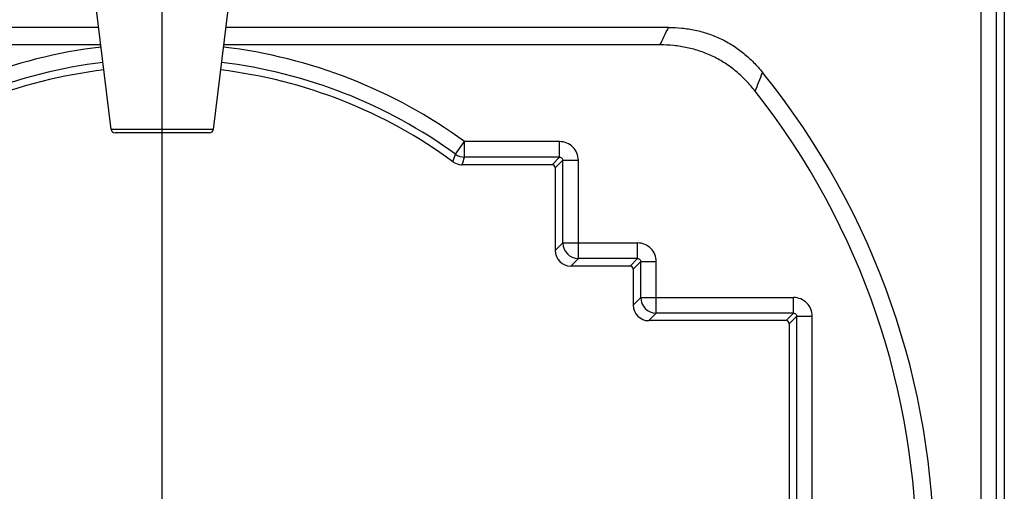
# Model space of a CAD drawing. Extents: x 0 to 594, y 0 to 420.
# Tile 11 of 20: x 152 to 215, y 286 to 317. Entities that reach past the tile are written whole.
import ezdxf

# ---------------------------------------------------------------- set-up
doc = ezdxf.new("R2010")
doc.units = 0
doc.header["$LTSCALE"] = 32.67
doc.layers.get('0').update_dxf_attribs({"linetype": 'CONTINUOUS'})
doc.layers.add('02___PRT_ALL_AXES', color=7, linetype='CONTINUOUS')

msp = doc.modelspace()

# ---------------------------------------------------------------- linework, layer by layer
at = {"color": 7}
for p, q in [((213.784, 222.603), (213.784, 347.726)), ((214.783, 223.603), (214.783, 347.726)), ((215.275, 341.961), (215.275, 223.111)), ((157.196, 316.111), (128.817, 316.111)), ((193.733, 316.111), (165.354, 316.111)), ((157.334, 314.992), (129.356, 314.992)), ((193.194, 314.992), (165.217, 314.992)), ((164.552, 309.579), (157.998, 309.579)), ((164.304, 309.36), (158.246, 309.36)), ((180.076, 307.986), (180.663, 308.795)), ((180.663, 307.795), (180.663, 308.795)), ((186.759, 308.795), (180.663, 308.795)), ((186.759, 307.795), (186.759, 308.795)), ((186.759, 307.795), (180.663, 307.795)), ((186.759, 307.795), (186.275, 307.311)), ((186.959, 307.595), (186.475, 307.111)), ((186.959, 307.595), (187.959, 307.595)), ((186.959, 302.295), (186.959, 307.595)), ((187.959, 301.295), (187.959, 307.595)), ((186.275, 307.311), (180.505, 307.311)), ((186.475, 307.111), (186.475, 301.811)), ((186.475, 301.811), (186.959, 302.295)), ((186.959, 302.295), (191.759, 302.295)), ((191.759, 301.295), (191.759, 302.295)), ((187.475, 300.811), (187.959, 301.295)), ((191.759, 301.295), (187.959, 301.295)), ((191.759, 301.295), (191.275, 300.811)), ((191.275, 300.811), (187.475, 300.811)), ((191.959, 301.095), (191.475, 300.611)), ((191.475, 300.611), (191.475, 298.311)), ((191.959, 301.095), (192.959, 301.095)), ((191.959, 298.795), (191.959, 301.095)), ((192.959, 297.795), (192.959, 301.095)), ((191.475, 298.311), (191.959, 298.795)), ((191.959, 298.795), (201.759, 298.795)), ((201.759, 297.795), (201.759, 298.795)), ((192.475, 297.311), (192.959, 297.795)), ((201.759, 297.795), (192.959, 297.795)), ((201.759, 297.795), (201.275, 297.311)), ((201.959, 297.595), (201.475, 297.111)), ((201.959, 297.595), (202.959, 297.595)), ((201.959, 266.627), (201.959, 297.595)), ((202.959, 266.627), (202.959, 297.595)), ((201.275, 297.311), (192.475, 297.311)), ((201.475, 297.111), (201.475, 267.111))]:
    msp.add_line(p, q, dxfattribs=at)
for centre, radius, start, end in [((22.462, 397.894), 189.795, 334.10007, 334.4752), ((161.275, 282.111), 32.983, 96.83502, 126.00212), ((161.275, 282.111), 32.983, 53.99788, 83.16475), ((161.275, 282.111), 31.984, 96.82986, 126.00212), ((161.275, 282.111), 31.984, 53.99788, 83.17014), ((161.275, 282.111), 31.5, 96.82724, 126.27836), ((161.275, 282.111), 31.5, 53.72164, 83.17276), ((-99.224, 431.158), 321.413, 338.24466, 338.47462), ((161.275, 282.111), 49.5, 321.05214, 38.94786), ((161.275, 282.111), 48.38, 321.80242, 38.19758), ((158.246, 309.61), 0.25, 187, 270), ((164.304, 309.61), 0.25, 270, 353), ((186.759, 307.595), 1.199, 359.99222, 90.00778), ((-4.676, 369.848), 194.833, 341.3381, 341.48733), ((180.664, 308.796), 1, 234.01141, 269.98647), ((-20.113, 373.034), 211.11, 341.8611, 341.99922), ((180.506, 308.312), 1, 233.72296, 238.22673), ((180.505, 308.311), 1, 238.22774, 265.49389), ((180.505, 308.312), 1, 265.49491, 269.99867), ((187.959, 302.296), 1, 180.04711, 269.95289), ((191.759, 301.095), 1.199, 359.99222, 90.00778), ((192.959, 298.796), 1, 180.04711, 269.95289), ((201.759, 297.595), 1.199, 359.99222, 90.00778)]:
    msp.add_arc(centre, radius, start, end, dxfattribs=at)
for centre, major_axis, start_param, end_param in [((186.275, 307.111), (0.142, 0.142), -0.785056, 0.785056), ((186.275, 307.111), (-0.142, -0.142), 2.356537, 3.926648), ((187.475, 301.812), (-0.708, -0.708), -0.785056, 0.785056), ((187.475, 301.812), (0.708, 0.708), 2.356537, 3.926648), ((191.275, 300.611), (0.142, 0.142), -0.785056, 0.785056), ((191.275, 300.611), (-0.142, -0.142), 2.356537, 3.926648), ((192.475, 298.312), (-0.708, -0.708), -0.785056, 0.785056), ((192.475, 298.312), (0.708, 0.708), 2.356537, 3.926648), ((201.275, 297.111), (0.142, 0.142), -0.785056, 0.785056), ((201.275, 297.111), (-0.142, -0.142), 2.356537, 3.926648)]:
    msp.add_ellipse(centre, major_axis=major_axis, ratio=0.999315, start_param=start_param, end_param=end_param, dxfattribs=at)
for points, knots in [([(193.733, 316.111), (194.022, 316.111), (194.601, 316.085), (195.459, 315.955), (196.298, 315.729), (197.103, 315.404), (197.863, 314.982), (198.566, 314.471), (199.206, 313.885), (199.591, 313.452), (199.772, 313.228)], [0, 0, 0, 0, 0.125014, 0.250017, 0.375011, 0.5, 0.624989, 0.749983, 0.874986, 1, 1, 1, 1]), ([(199.296, 312.029), (199.115, 312.259), (198.731, 312.703), (198.087, 313.306), (197.379, 313.83), (196.612, 314.264), (195.796, 314.599), (194.946, 314.832), (194.074, 314.964), (193.488, 314.992), (193.194, 314.992)], [0, 0, 0, 0, 0.125015, 0.250018, 0.375012, 0.5, 0.624988, 0.749982, 0.874985, 1, 1, 1, 1]), ([(186.759, 307.795), (186.785, 307.795), (186.838, 307.785), (186.904, 307.741), (186.949, 307.674), (186.959, 307.621), (186.959, 307.595)], [0, 0, 0, 0, 0.249446, 0.5, 0.750553, 1, 1, 1, 1]), ([(191.759, 301.295), (191.785, 301.295), (191.838, 301.285), (191.904, 301.241), (191.949, 301.174), (191.959, 301.121), (191.959, 301.095)], [0, 0, 0, 0, 0.249446, 0.5, 0.750553, 1, 1, 1, 1]), ([(201.759, 297.795), (201.785, 297.795), (201.838, 297.785), (201.904, 297.741), (201.949, 297.674), (201.959, 297.621), (201.959, 297.595)], [0, 0, 0, 0, 0.249446, 0.5, 0.750553, 1, 1, 1, 1])]:
    msp.add_open_spline(points, degree=3, knots=knots, dxfattribs=at)
at = {"layer": '02___PRT_ALL_AXES', "color": 8}
msp.add_line((161.275, 282.111), (161.275, 336.611), dxfattribs=at)
at = {"layer": '02___PRT_ALL_AXES', "color": 7}
for p, q in [((157.998, 309.579), (157.016, 317.579)), ((164.552, 309.579), (165.534, 317.579))]:
    msp.add_line(p, q, dxfattribs=at)

doc.saveas('drawing.dxf')
